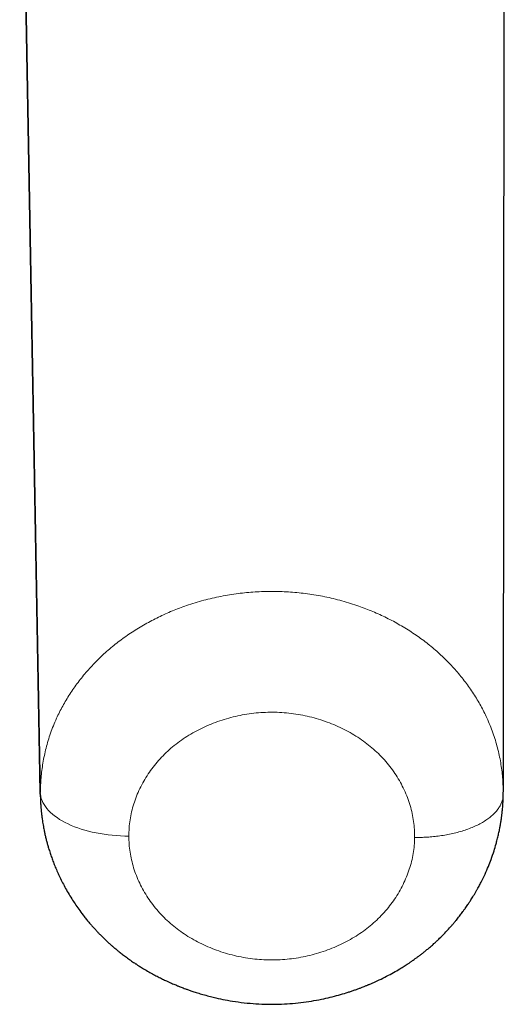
# Model space of a CAD drawing. Header units: millimetres. Extents: x 8 to 829, y 12 to 854.
# Tile 2 of 105: x 469 to 480, y 374 to 396. Entities that reach past the tile are written whole.
import ezdxf

# ---------------------------------------------------------------- set-up
doc = ezdxf.new("R2010")
doc.units = ezdxf.units.MM

msp = doc.modelspace()

# ---------------------------------------------------------------- linework, layer by layer
at = {"color": 7, "linetype": 'Continuous', "lineweight": 30}
for p, q in [((469.442, 378.981), (468.976, 404.757)), ((468.976, 404.748), (469.442, 378.973)), ((479.916, 404.757), (479.89, 378.99)), ((469.446, 378.892), (469.442, 378.973)), ((479.892, 378.916), (479.893, 378.985))]:
    msp.add_line(p, q, dxfattribs=at)
at = {"color": 8, "linetype": 'Continuous', "lineweight": 0}
for p, q in [((469.442, 378.973), (469.442, 378.981)), ((479.893, 378.964), (479.893, 378.98))]:
    msp.add_line(p, q, dxfattribs=at)
at = {"color": 8, "linetype": 'Continuous', "lineweight": 0, "flags": 128}
msp.add_lwpolyline([(471.441, 377.99), (471.347, 377.991), (471.252, 377.995), (471.158, 378), (471.065, 378.008), (470.972, 378.018), (470.881, 378.03), (470.791, 378.045), (470.702, 378.061), (470.615, 378.08), (470.53, 378.1), (470.447, 378.123), (470.366, 378.147), (470.287, 378.174), (470.211, 378.202), (470.138, 378.232), (470.068, 378.264), (470, 378.297), (469.936, 378.332), (469.876, 378.368), (469.819, 378.406), (469.765, 378.445), (469.715, 378.485), (469.669, 378.526), (469.628, 378.569), (469.59, 378.612), (469.556, 378.656), (469.527, 378.701), (469.501, 378.747), (469.481, 378.793), (469.464, 378.84), (469.452, 378.887), (469.444, 378.934), (469.441, 378.981)], dxfattribs=at)
at = {"color": 8, "linetype": 'Continuous', "lineweight": 0}
for points, knots in [([(469.442, 378.981), (469.446, 379.09), (469.454, 379.31), (469.497, 379.642), (469.567, 379.978), (469.668, 380.315), (469.796, 380.632), (469.944, 380.926), (470.106, 381.197), (470.291, 381.461), (470.496, 381.714), (470.722, 381.957), (470.968, 382.185), (471.232, 382.398), (471.511, 382.594), (471.804, 382.772), (472.107, 382.932), (472.42, 383.073), (472.76, 383.202), (473.126, 383.313), (473.516, 383.403), (473.904, 383.465), (474.287, 383.502), (474.666, 383.514), (475.045, 383.502), (475.428, 383.466), (475.816, 383.404), (476.205, 383.315), (476.57, 383.204), (476.91, 383.076), (477.223, 382.936), (477.526, 382.776), (477.819, 382.598), (478.099, 382.403), (478.362, 382.19), (478.608, 381.962), (478.834, 381.72), (479.04, 381.467), (479.224, 381.204), (479.387, 380.934), (479.535, 380.639), (479.663, 380.323), (479.766, 379.985), (479.838, 379.65), (479.882, 379.318), (479.887, 379.099), (479.89, 378.99)], [0, 0, 0, 0, 0.022947, 0.046431, 0.070418, 0.094907, 0.119934, 0.141153, 0.162619, 0.184279, 0.206084, 0.227987, 0.24995, 0.271909, 0.293814, 0.315623, 0.337287, 0.358752, 0.379967, 0.405012, 0.429577, 0.45363, 0.477116, 0.499975, 0.52292, 0.546411, 0.570419, 0.594934, 0.619966, 0.641183, 0.66265, 0.684312, 0.706118, 0.728022, 0.749983, 0.771943, 0.793848, 0.815656, 0.837319, 0.858785, 0.880001, 0.905049, 0.929613, 0.953662, 0.977147, 1, 1, 1, 1]), ([(471.441, 377.99), (471.442, 378.051), (471.444, 378.173), (471.466, 378.355), (471.501, 378.536), (471.549, 378.715), (471.611, 378.891), (471.687, 379.063), (471.775, 379.23), (471.875, 379.393), (471.987, 379.549), (472.11, 379.698), (472.244, 379.84), (472.389, 379.973), (472.544, 380.097), (472.708, 380.213), (472.882, 380.319), (473.063, 380.415), (473.25, 380.5), (473.444, 380.575), (473.643, 380.64), (473.846, 380.693), (474.053, 380.734), (474.262, 380.764), (474.473, 380.782), (474.684, 380.787), (474.894, 380.78), (475.105, 380.76), (475.314, 380.728), (475.52, 380.684), (475.722, 380.63), (475.921, 380.563), (476.114, 380.486), (476.3, 380.399), (476.48, 380.301), (476.652, 380.194), (476.815, 380.077), (476.968, 379.951), (477.111, 379.817), (477.243, 379.674), (477.364, 379.523), (477.474, 379.365), (477.572, 379.202), (477.657, 379.033), (477.731, 378.859), (477.792, 378.682), (477.838, 378.503), (477.871, 378.323), (477.89, 378.141), (477.891, 378.02), (477.892, 377.959)], [0, 0, 0, 0, 0.020678, 0.041452, 0.062419, 0.08323, 0.104047, 0.12496, 0.145893, 0.166723, 0.187536, 0.208532, 0.229326, 0.250011, 0.270728, 0.291516, 0.312467, 0.333305, 0.354127, 0.375022, 0.395963, 0.416779, 0.437559, 0.458547, 0.47932, 0.499973, 0.520675, 0.541455, 0.562407, 0.583245, 0.604074, 0.62498, 0.645933, 0.666763, 0.687557, 0.708558, 0.729342, 0.750002, 0.770706, 0.791486, 0.812436, 0.833268, 0.854091, 0.874991, 0.896239, 0.917203, 0.93797, 0.95863, 0.979276, 1, 1, 1, 1]), ([(479.892, 378.935), (479.891, 378.911), (479.889, 378.862), (479.871, 378.787), (479.841, 378.71), (479.797, 378.632), (479.74, 378.555), (479.67, 378.481), (479.589, 378.411), (479.498, 378.345), (479.395, 378.283), (479.282, 378.225), (479.161, 378.172), (479.031, 378.125), (478.894, 378.083), (478.753, 378.047), (478.609, 378.017), (478.463, 377.994), (478.317, 377.977), (478.174, 377.966), (478.032, 377.959), (477.938, 377.959), (477.892, 377.959)], [0, 0, 0, 0, 0.045106, 0.094363, 0.144897, 0.196593, 0.249319, 0.30292, 0.354109, 0.40577, 0.457739, 0.509846, 0.561918, 0.613782, 0.665271, 0.716223, 0.766487, 0.815926, 0.863557, 0.91017, 0.955675, 1, 1, 1, 1]), ([(477.892, 377.959), (477.89, 377.899), (477.885, 377.778), (477.861, 377.597), (477.824, 377.418), (477.773, 377.24), (477.709, 377.067), (477.632, 376.896), (477.543, 376.729), (477.442, 376.567), (477.33, 376.413), (477.207, 376.267), (477.073, 376.128), (476.929, 375.997), (476.775, 375.874), (476.613, 375.761), (476.441, 375.657), (476.262, 375.562), (476.074, 375.478), (475.878, 375.403), (475.678, 375.339), (475.475, 375.286), (475.27, 375.245), (475.064, 375.216), (474.856, 375.2), (474.647, 375.195), (474.438, 375.202), (474.231, 375.221), (474.025, 375.251), (473.821, 375.294), (473.619, 375.349), (473.419, 375.415), (473.225, 375.492), (473.038, 375.578), (472.86, 375.675), (472.69, 375.78), (472.529, 375.895), (472.376, 376.019), (472.234, 376.152), (472.101, 376.293), (471.979, 376.442), (471.869, 376.598), (471.77, 376.759), (471.683, 376.926), (471.608, 377.098), (471.547, 377.274), (471.499, 377.451), (471.465, 377.63), (471.444, 377.81), (471.442, 377.93), (471.441, 377.99)], [0, 0, 0, 0, 0.020695, 0.041476, 0.062435, 0.08327, 0.104094, 0.124993, 0.146248, 0.167218, 0.187988, 0.208649, 0.22929, 0.250004, 0.270747, 0.291407, 0.312074, 0.33284, 0.353794, 0.375023, 0.396278, 0.417246, 0.438015, 0.458673, 0.479312, 0.500022, 0.520754, 0.541404, 0.562062, 0.582819, 0.603765, 0.624985, 0.646228, 0.66719, 0.687958, 0.708621, 0.729269, 0.749994, 0.770718, 0.791506, 0.812448, 0.833298, 0.854122, 0.875005, 0.896278, 0.917254, 0.938022, 0.958674, 0.979302, 1, 1, 1, 1])]:
    msp.add_open_spline(points, degree=3, knots=knots, dxfattribs=at)
at = {"color": 7, "linetype": 'Continuous', "lineweight": 30}
msp.add_open_spline([(469.442, 378.894), (469.443, 378.869), (469.444, 378.818), (469.447, 378.75), (469.45, 378.692), (469.454, 378.646), (469.457, 378.604), (469.46, 378.572), (469.463, 378.546), (469.465, 378.52), (469.469, 378.49), (469.473, 378.455), (469.478, 378.414), (469.485, 378.365), (469.493, 378.307), (469.504, 378.243), (469.515, 378.181), (469.528, 378.117), (469.543, 378.046), (469.561, 377.965), (469.582, 377.881), (469.605, 377.799), (469.631, 377.708), (469.662, 377.611), (469.698, 377.505), (469.737, 377.4), (469.78, 377.29), (469.829, 377.177), (469.884, 377.058), (469.945, 376.935), (470.014, 376.805), (470.089, 376.675), (470.167, 376.549), (470.247, 376.429), (470.334, 376.305), (470.418, 376.193), (470.493, 376.1), (470.551, 376.03), (470.607, 375.966), (470.663, 375.903), (470.716, 375.846), (470.768, 375.792), (470.821, 375.738), (470.872, 375.688), (470.917, 375.645), (470.951, 375.613), (470.979, 375.587), (471.001, 375.567), (471.019, 375.551), (471.036, 375.536), (471.056, 375.518), (471.081, 375.497), (471.111, 375.471), (471.153, 375.436), (471.21, 375.39), (471.282, 375.332), (471.349, 375.282), (471.407, 375.239), (471.454, 375.205), (471.501, 375.172), (471.544, 375.144), (471.577, 375.121), (471.602, 375.105), (471.626, 375.089), (471.654, 375.071), (471.688, 375.049), (471.729, 375.024), (471.796, 374.983), (471.887, 374.93), (471.997, 374.869), (472.101, 374.814), (472.198, 374.766), (472.28, 374.727), (472.348, 374.696), (472.402, 374.672), (472.451, 374.651), (472.495, 374.632), (472.532, 374.617), (472.561, 374.605), (472.589, 374.594), (472.622, 374.581), (472.667, 374.564), (472.721, 374.544), (472.787, 374.52), (472.868, 374.492), (472.967, 374.46), (473.084, 374.424), (473.213, 374.388), (473.373, 374.347), (473.562, 374.305), (473.794, 374.263), (474.044, 374.229), (474.31, 374.205), (474.572, 374.195), (474.827, 374.196), (475.076, 374.209), (475.321, 374.233), (475.559, 374.267), (475.78, 374.308), (475.984, 374.353), (476.17, 374.401), (476.317, 374.444), (476.426, 374.48), (476.502, 374.505), (476.575, 374.531), (476.644, 374.556), (476.702, 374.578), (476.748, 374.596), (476.783, 374.61), (476.811, 374.621), (476.834, 374.631), (476.856, 374.64), (476.884, 374.652), (476.923, 374.669), (476.973, 374.691), (477.031, 374.717), (477.128, 374.762), (477.256, 374.826), (477.412, 374.91), (477.527, 374.977), (477.608, 375.027), (477.656, 375.057), (477.7, 375.085), (477.736, 375.108), (477.762, 375.125), (477.783, 375.139), (477.804, 375.154), (477.83, 375.172), (477.864, 375.196), (477.908, 375.227), (477.96, 375.264), (478.017, 375.307), (478.076, 375.353), (478.139, 375.403), (478.196, 375.45), (478.247, 375.494), (478.288, 375.53), (478.322, 375.56), (478.348, 375.583), (478.37, 375.603), (478.394, 375.626), (478.423, 375.653), (478.483, 375.711), (478.571, 375.799), (478.654, 375.888), (478.706, 375.947), (478.73, 375.974), (478.751, 375.998), (478.769, 376.019), (478.785, 376.037), (478.799, 376.054), (478.815, 376.073), (478.838, 376.101), (478.868, 376.139), (478.903, 376.182), (478.936, 376.225), (478.966, 376.266), (478.998, 376.309), (479.031, 376.355), (479.064, 376.402), (479.093, 376.444), (479.117, 376.48), (479.14, 376.514), (479.164, 376.553), (479.193, 376.598), (479.224, 376.649), (479.257, 376.704), (479.289, 376.76), (479.319, 376.813), (479.345, 376.861), (479.369, 376.905), (479.415, 376.994), (479.48, 377.128), (479.554, 377.3), (479.623, 377.476), (479.68, 377.644), (479.72, 377.777), (479.743, 377.861), (479.757, 377.913), (479.77, 377.967), (479.782, 378.019), (479.793, 378.068), (479.804, 378.117), (479.813, 378.164), (479.821, 378.206), (479.827, 378.241), (479.833, 378.276), (479.839, 378.313), (479.846, 378.356), (479.852, 378.4), (479.858, 378.442), (479.863, 378.483), (479.868, 378.528), (479.874, 378.582), (479.88, 378.648), (479.885, 378.726), (479.89, 378.816), (479.891, 378.881), (479.892, 378.915)], degree=3, knots=[0, 0, 0, 0, 0.00469, 0.009573, 0.012992, 0.016365, 0.019146, 0.021403, 0.022985, 0.024576, 0.026545, 0.028893, 0.031619, 0.034551, 0.038729, 0.043077, 0.047343, 0.050918, 0.055927, 0.061588, 0.067357, 0.072925, 0.078289, 0.085887, 0.092972, 0.10023, 0.107975, 0.116076, 0.124335, 0.133632, 0.143047, 0.153227, 0.162981, 0.171794, 0.18148, 0.192526, 0.198909, 0.204696, 0.210144, 0.215446, 0.22088, 0.225182, 0.23006, 0.235513, 0.238976, 0.242061, 0.244513, 0.246334, 0.24773, 0.249071, 0.250796, 0.252906, 0.2554, 0.258277, 0.263509, 0.269423, 0.276004, 0.279544, 0.28325, 0.287117, 0.290533, 0.293068, 0.294743, 0.296359, 0.298469, 0.301072, 0.304169, 0.307612, 0.316176, 0.324182, 0.331633, 0.338529, 0.344825, 0.348906, 0.35264, 0.356028, 0.35907, 0.361686, 0.363622, 0.364999, 0.367342, 0.370369, 0.374079, 0.378471, 0.383546, 0.390385, 0.398163, 0.406776, 0.41554, 0.429372, 0.443278, 0.45993, 0.476696, 0.493581, 0.509044, 0.524623, 0.540277, 0.555393, 0.569782, 0.582555, 0.594693, 0.606193, 0.611393, 0.616451, 0.621366, 0.62612, 0.630313, 0.633146, 0.635521, 0.637439, 0.638899, 0.640193, 0.642027, 0.644698, 0.648207, 0.652418, 0.656628, 0.668557, 0.679604, 0.690412, 0.694066, 0.697732, 0.701248, 0.704, 0.705929, 0.707192, 0.708765, 0.710794, 0.713277, 0.716826, 0.72101, 0.725568, 0.730395, 0.73549, 0.740856, 0.744661, 0.748449, 0.75141, 0.753416, 0.755073, 0.757184, 0.759752, 0.762779, 0.773275, 0.783689, 0.786255, 0.788595, 0.790664, 0.792462, 0.793988, 0.795248, 0.796764, 0.798868, 0.802349, 0.806114, 0.809626, 0.812885, 0.815891, 0.820151, 0.823882, 0.827152, 0.82996, 0.832309, 0.835275, 0.838855, 0.84264, 0.847036, 0.851311, 0.855375, 0.858928, 0.861958, 0.865238, 0.878609, 0.891045, 0.901919, 0.915656, 0.926013, 0.929151, 0.932888, 0.936535, 0.940022, 0.943348, 0.946513, 0.949868, 0.952674, 0.954932, 0.957015, 0.95948, 0.962461, 0.96541, 0.968184, 0.970814, 0.973564, 0.977158, 0.981598, 0.986885, 0.993019, 1, 1, 1, 1], dxfattribs=at)

doc.saveas('drawing.dxf')
